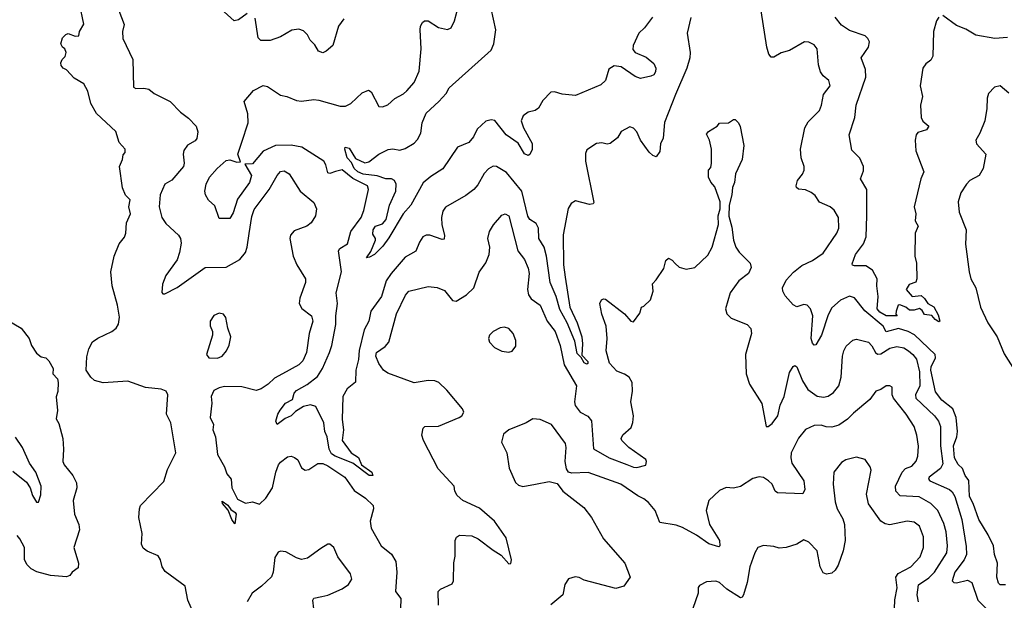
# Model space of a CAD drawing. Extents: x 2057697 to 2160550, y 827490 to 1016834.
# Tile 134 of 256: x 2125109 to 2130718, y 861144 to 864452. Entities that reach past the tile are written whole.
import ezdxf

# ---------------------------------------------------------------- set-up
doc = ezdxf.new("R2010")
doc.units = 0

msp = doc.modelspace()

# ---------------------------------------------------------------- linework, layer by layer
at = {"layer": '0CON20XD'}
for points in [[(2126110.8, 861045), (2126067.1, 861145), (2126051.9, 861225), (2125938.3, 861308.3), (2125920.6, 861335), (2125911.2, 861375), (2125896.9, 861396.9), (2125835, 861423.3), (2125811.9, 861441.9), (2125803, 861463), (2125805.6, 861525), (2125787.8, 861615), (2125790.6, 861665), (2125797.5, 861685), (2125929.8, 861820.2), (2125951.3, 861888.7), (2125998, 861985), (2125970, 862155), (2125945.8, 862205), (2125953.3, 862315), (2125942.5, 862335), (2125915, 862347.5), (2125825.8, 862355.8), (2125725, 862392.5), (2125585, 862383.1), (2125535, 862396.2), (2125514.4, 862414.4), (2125488, 862455), (2125491.7, 862531.7), (2125503.1, 862576.9), (2125524.3, 862615.7), (2125553.2, 862636.8), (2125633.8, 862675), (2125658.8, 862695), (2125672.3, 862717.7), (2125677.3, 862757.3), (2125665.8, 862825), (2125636, 862935), (2125628.8, 863015), (2125646.2, 863105), (2125675.8, 863174.2), (2125705, 863213.3), (2125712.5, 863235), (2125718, 863295), (2125740, 863345), (2125730, 863385), (2125738.8, 863425), (2125711.7, 863451.7), (2125694.3, 863494.3), (2125677.5, 863615), (2125693.8, 863655), (2125697.5, 863682.5), (2125710, 863695), (2125710, 863715), (2125675, 863752.5), (2125656.2, 863815), (2125546.8, 863916.8), (2125514.5, 863974.5), (2125497.1, 864045), (2125475, 864086.7), (2125418.8, 864118.8), (2125375, 864166.7), (2125356.4, 864176.4), (2125345, 864190), (2125343.9, 864206.1), (2125350, 864225), (2125368.3, 864241.7), (2125373.3, 864265), (2125366.2, 864285), (2125353.3, 864295), (2125343.9, 864313.9), (2125352.3, 864347.7), (2125371.7, 864368.3), (2125385, 864373.3), (2125425, 864357.5), (2125445, 864360), (2125450, 864385), (2125473.6, 864426.4), (2125450, 864545)], [(2128931.4, 864465), (2128910.6, 864375), (2128928.6, 864265), (2128926.9, 864235), (2128910, 864175), (2128844.6, 864025), (2128782.9, 863867.1), (2128775, 863776.7), (2128759.5, 863745), (2128755, 863700), (2128735, 863671.2), (2128715, 863678.6), (2128695, 863697.1), (2128645.6, 863765), (2128625, 863813.8), (2128605, 863834), (2128585, 863842), (2128536, 863815), (2128515, 863778), (2128472.7, 863747.3), (2128455, 863742.5), (2128425, 863751.2), (2128395, 863746.7), (2128339.3, 863710.7), (2128331.2, 863688.8), (2128331.9, 863645), (2128379.3, 863410.7), (2128375, 863402.5), (2128355, 863398.8), (2128275, 863419.2), (2128250.8, 863405), (2128233.9, 863376.1), (2128204.7, 863225.3), (2128207.5, 863055), (2128215.7, 862984.3), (2128243, 862815), (2128285.2, 862725), (2128311.9, 862645), (2128315.7, 862605), (2128311.3, 862541.3), (2128344.4, 862505), (2128345, 862492.5), (2128340, 862490), (2128325, 862496.9), (2128307.7, 862527.7), (2128285, 862550), (2128270.3, 862620.3), (2128227.8, 862725), (2128185, 862801.5), (2128164.1, 862875), (2128130.6, 862955), (2128110.2, 863105), (2128095.6, 863155), (2128066.7, 863205), (2128063.8, 863265), (2128050.3, 863290.3), (2128015, 863313.8), (2128002.8, 863332.8), (2127969.6, 863475), (2127882, 863582), (2127825, 863615.7), (2127805, 863617.5), (2127778.7, 863601.3), (2127755, 863576), (2127719.5, 863510.5), (2127695.3, 863484.7), (2127650.2, 863449.8), (2127535, 863384.2), (2127518.9, 863361.1), (2127511.8, 863325), (2127512.6, 863282.6), (2127528.2, 863225), (2127527.6, 863202.4), (2127515, 863199.4), (2127445, 863223.5), (2127425, 863224.4), (2127406, 863215), (2127385.6, 863185), (2127365, 863132.9), (2127305, 863099.1), (2127224.2, 863005), (2127196.6, 862963.4), (2127168.9, 862875), (2127108.7, 862791.3), (2127097.5, 862735), (2127070.2, 862685), (2127043.3, 862566.7), (2127038.8, 862515), (2127022.7, 862455), (2127022.5, 862387.5), (2126975, 862348.8), (2126950, 862305), (2126945.8, 862175), (2126953.8, 862115), (2126946, 862055), (2126996.2, 861985), (2127037.9, 861957.9), (2127056.7, 861916.7), (2127114.2, 861875), (2127120, 861855), (2127098.8, 861855), (2127006, 861926), (2126905, 861965.3), (2126885, 861979.2), (2126872.4, 862005), (2126861.1, 862075), (2126846.2, 862106.2), (2126840.5, 862155), (2126795, 862247.8), (2126765, 862257.5), (2126725, 862247.8), (2126679.5, 862220.5), (2126655, 862194.2), (2126620.5, 862179.5), (2126575, 862146.2), (2126568, 862165), (2126580, 862205), (2126593.2, 862226.8), (2126623, 862267), (2126662.1, 862287.9), (2126672.5, 862325), (2126685, 862339.5), (2126747.1, 862372.9), (2126805, 862420), (2126834.2, 862465), (2126874.1, 862555), (2126887.1, 862595), (2126909.1, 862715), (2126908.8, 862765), (2126918.7, 862835), (2126910.8, 862895), (2126941.3, 863015), (2126925.7, 863135), (2126932.6, 863147.4), (2126975.5, 863175), (2126994.6, 863245), (2127053.8, 863325), (2127070, 863365), (2127095.5, 863485), (2127090.6, 863505), (2127007.2, 863547.2), (2126945, 863597.2), (2126907.8, 863587.8), (2126875, 863576.2), (2126865, 863579.4), (2126853.1, 863625), (2126841.1, 863645), (2126716.7, 863725), (2126655, 863737.9), (2126565, 863735.7), (2126495, 863702.1), (2126435, 863631.4), (2126392.1, 863627.9), (2126430, 863565), (2126418.6, 863525), (2126349.9, 863430.1), (2126325, 863352), (2126305, 863320), (2126245, 863320), (2126221, 863391), (2126185, 863424.6), (2126166.6, 863455), (2126162.7, 863475), (2126170.5, 863515), (2126190, 863555), (2126234, 863605), (2126285, 863649.3), (2126305, 863652.8), (2126345, 863640.5), (2126367.2, 863642.8), (2126350.6, 863685), (2126375, 863753.8), (2126411.1, 863865), (2126408.8, 863915), (2126387.9, 863985), (2126441.1, 864048.9), (2126495, 864076.6), (2126521.1, 864071.1), (2126595, 864022.7), (2126630, 864015), (2126685, 863991.5), (2126715, 863987.8), (2126785, 863996.7), (2126813.6, 863993.6), (2126935, 863958.8), (2126965, 863960), (2126995, 863973.8), (2127060, 864035), (2127095, 864050), (2127110.7, 864040.7), (2127155, 863956.7), (2127175, 863955.8), (2127205, 863967.5), (2127246.4, 864003.6), (2127295, 864029.4), (2127315, 864047.1), (2127355.6, 864095), (2127385, 864158.8), (2127396.2, 864285), (2127389.2, 864395), (2127392, 864415), (2127403.8, 864435), (2127415, 864446), (2127435, 864446), (2127495, 864408), (2127545, 864396.2), (2127566.7, 864405), (2127586, 864445), (2127612.5, 864545)], [(2125674.1, 864504.1), (2125703.8, 864425), (2125694.3, 864385), (2125695.6, 864345), (2125753.1, 864225), (2125757.3, 864067.3), (2125770.5, 864060.5), (2125815, 864062.2), (2125845, 864055.6), (2125875, 864030.6), (2125966.6, 863986.6), (2126025, 863924.4), (2126070.9, 863890.9), (2126114.2, 863845), (2126123, 863813), (2126118.1, 863775), (2126108.8, 863761.2), (2126065, 863736.2), (2126044, 863706), (2126040, 863685), (2126046.5, 863635), (2126040.9, 863615), (2125975, 863537.3), (2125935.9, 863514.1), (2125909.6, 863455), (2125903.3, 863385), (2125919.3, 863325), (2125940.8, 863290.8), (2126012.5, 863225), (2126024.4, 863204.4), (2126028.9, 863178.9), (2126019.6, 863125), (2126005.3, 863084.7), (2125940.6, 862995), (2125922, 862945), (2125918.3, 862898.3), (2125925, 862890), (2125935, 862890), (2126005, 862925.6), (2126165, 863040), (2126285, 863041.8), (2126363.6, 863086.4), (2126394.7, 863125.3), (2126404.6, 863155), (2126415.4, 863234.6), (2126430.3, 863329.7), (2126445, 863370), (2126530.8, 863485), (2126575.9, 863564.1), (2126595, 863586.7), (2126615, 863590), (2126643.9, 863573.9), (2126705.7, 863475.7), (2126785, 863410), (2126800, 863375), (2126793.8, 863335), (2126768.8, 863295), (2126744.3, 863275.7), (2126671.7, 863248.3), (2126652, 863225), (2126648, 863205), (2126666, 863105), (2126687.5, 863055), (2126736.9, 862975), (2126736.2, 862953.8), (2126703.8, 862865), (2126700.4, 862835), (2126716.7, 862806.7), (2126771.9, 862765), (2126778.5, 862735), (2126757.9, 862665), (2126742.3, 862555), (2126721.9, 862508.1), (2126698.6, 862485), (2126606, 862434), (2126560.2, 862409.8), (2126525, 862375.7), (2126485, 862348.1), (2126455, 862339.4), (2126375, 862360), (2126275, 862361.8), (2126245, 862355.4), (2126215, 862338.6), (2126200, 862305), (2126203.2, 862266.8), (2126193.6, 862185), (2126212.2, 862145), (2126209.5, 862115), (2126224.7, 862074.7), (2126235, 861973.8), (2126275.7, 861905), (2126288, 861865), (2126314, 861835), (2126317.3, 861785), (2126349.3, 861719.3), (2126395, 861697.8), (2126435, 861705.2), (2126475, 861691.1), (2126511.1, 861725), (2126549.6, 861785), (2126568.2, 861875), (2126583.6, 861915), (2126595, 861931.9), (2126635, 861961.4), (2126655, 861965.6), (2126675, 861958.1), (2126693.6, 861943.6), (2126715, 861898), (2126735, 861886), (2126755, 861890), (2126806.5, 861923.5), (2126835, 861922.9), (2126865, 861910), (2126961.8, 861845), (2127015, 861768.9), (2127079.2, 861725), (2127122.2, 861685), (2127124.3, 861665), (2127105.6, 861595), (2127110, 861555), (2127168.6, 861455), (2127227, 861407), (2127251.4, 861365), (2127257.5, 861305), (2127249.2, 861195), (2127280, 861155), (2127278.9, 861095)], [(2126405, 864488.1), (2126355, 864451.4), (2126330, 864445), (2126255, 864512.9)], [(2128005.5, 863924.5), (2127976.1, 863903.9), (2127965.5, 863875), (2127978.2, 863835), (2128027.3, 863747.3), (2128027.8, 863712.2), (2128015, 863683.8), (2128005, 863678), (2127985, 863688.6), (2127948.7, 863748.7), (2127880.4, 863795), (2127815, 863877.3), (2127795, 863882.3), (2127765, 863873.9), (2127715, 863828.7), (2127693.8, 863785), (2127667.2, 863752.8), (2127602.8, 863725), (2127518.7, 863601.3), (2127450.8, 863559.2), (2127407.6, 863522.4), (2127337.5, 863395), (2127294, 863345), (2127211.7, 863208.3), (2127177.9, 863162.1), (2127130, 863115), (2127102, 863098), (2127083.8, 863095), (2127108.9, 863131.1), (2127136, 863195), (2127135.8, 863205.8), (2127120.7, 863230.7), (2127121.4, 863255), (2127135, 863275.6), (2127175, 863288.1), (2127196.8, 863313.2), (2127216.3, 863395), (2127250.8, 863475), (2127253, 863515), (2127243.1, 863535), (2127225.9, 863545.9), (2127195, 863546), (2127145, 863563), (2127065, 863572.2), (2127035.5, 863585), (2127015, 863603.7), (2126998.1, 863638.1), (2126975, 863665.6), (2126960, 863715), (2126962.5, 863725), (2126985, 863720), (2127021.7, 863661.7), (2127075, 863637.1), (2127098.3, 863641.7), (2127154.5, 863685.5), (2127207.8, 863712.2), (2127235, 863715.8), (2127275, 863708.9), (2127305, 863718.2), (2127355, 863748.5), (2127375, 863769.1), (2127393.3, 863805), (2127401.1, 863865), (2127425, 863920), (2127495.7, 863985), (2127538.9, 864031.1), (2127555.5, 864064.5), (2127795, 864279.2), (2127810.4, 864315), (2127820.8, 864395), (2127794.7, 864515)], [(2130725, 861232.5), (2130695, 861232.5), (2130685, 861242.5), (2130674.5, 861275), (2130678.2, 861355), (2130661.9, 861405), (2130655.8, 861455), (2130626.6, 861516.6), (2130572.9, 861605), (2130540, 861695), (2130518.9, 861735), (2130515, 861825.8), (2130495.4, 861855), (2130479.6, 861895), (2130455, 861918.4), (2130434.8, 861955), (2130428.5, 862025), (2130446.7, 862075), (2130451, 862105), (2130444.3, 862185), (2130424.7, 862235), (2130361.3, 862285), (2130325, 862330.8), (2130299, 862455), (2130301.7, 862475), (2130326.2, 862525), (2130323.1, 862545), (2130205.9, 862655.9), (2130170.8, 862675), (2130115, 862693.4), (2130045, 862673.8), (2130027.7, 862705), (2129923.8, 862793.8), (2129865, 862867.1), (2129835, 862877.1), (2129785, 862854.5), (2129735, 862809.4), (2129715, 862770), (2129675.5, 862654.5), (2129645, 862600), (2129635, 862598.1), (2129625, 862608.6), (2129617.9, 862635), (2129626.1, 862765), (2129614.2, 862804.2), (2129595.3, 862825.3), (2129575, 862828.9), (2129535, 862816.2), (2129515, 862826.9), (2129469, 862879), (2129455.2, 862905), (2129453.3, 862925), (2129475, 862968.2), (2129516.4, 863013.6), (2129565, 863050.6), (2129625, 863079.3), (2129685, 863121.5), (2129763.1, 863235), (2129775.5, 863265), (2129773.1, 863325), (2129747.6, 863367.6), (2129725.5, 863385.5), (2129665, 863412.9), (2129640, 863450), (2129618.1, 863468.1), (2129585, 863483.1), (2129545.7, 863485.7), (2129534, 863495), (2129532.5, 863505), (2129539.2, 863535), (2129568.7, 863571.3), (2129578, 863595), (2129578, 863615), (2129560.6, 863665), (2129556.7, 863715), (2129580.7, 863835), (2129599.6, 863870.4), (2129664.4, 863935), (2129677.1, 863965), (2129687.5, 864025), (2129726.2, 864075), (2129718.8, 864105), (2129685, 864132.5), (2129670.6, 864155), (2129659.4, 864195), (2129650.8, 864285), (2129635, 864308.8), (2129605, 864323.8), (2129580, 864325), (2129495, 864276.7), (2129447.4, 864262.6), (2129405, 864238.6), (2129389.1, 864239.1), (2129377.1, 864255), (2129364.4, 864295), (2129333, 864503)], [(2130735, 864350), (2130664.6, 864344.6), (2130555, 864364), (2130498.6, 864398.6), (2130445, 864419.1), (2130366.6, 864476.6)], [(2126955, 864456.7), (2126924.1, 864415.9), (2126892.5, 864305), (2126855, 864272.5), (2126835, 864262.5), (2126811.7, 864271.7), (2126789.3, 864309.3), (2126762.5, 864335), (2126747.5, 864365), (2126725, 864387.5), (2126698.3, 864398.3), (2126658.3, 864391.7), (2126595, 864354.2), (2126535, 864332.5), (2126482.7, 864332.7), (2126467.7, 864347.7), (2126450.9, 864460.9)], [(2128713, 864467), (2128667.3, 864405), (2128635, 864374.4), (2128603.1, 864305), (2128602.2, 864282.2), (2128614.3, 864265), (2128678, 864238), (2128721.7, 864201.7), (2128732.2, 864175), (2128731.1, 864155), (2128721.7, 864138.3), (2128705, 864129.4), (2128645, 864116.9), (2128615, 864128.6), (2128535, 864183.8), (2128495, 864189.7), (2128465, 864170), (2128445, 864106), (2128419.8, 864080.2), (2128275, 864020.7), (2128198.5, 864028.5), (2128155, 864040.6), (2128135, 864038.6), (2128088.7, 863991.3), (2128065, 863948), (2128045, 863934.4), (2128005.5, 863924.5)], [(2130345, 864465.6), (2130332.1, 864445), (2130313.8, 864385), (2130310, 864245), (2130298.6, 864221.4), (2130270.2, 864199.8), (2130254, 864176), (2130238.2, 864075), (2130251.8, 864015), (2130239.6, 863965), (2130243.6, 863895), (2130254.1, 863874.1), (2130288.1, 863845), (2130275, 863823.6), (2130225, 863810), (2130215.4, 863795), (2130209.6, 863765), (2130214.6, 863705), (2130260, 863585), (2130242.9, 863545), (2130204.2, 863385), (2130214.2, 863345), (2130210, 863305), (2130218.7, 863288.7), (2130226.9, 863275), (2130210.8, 863235), (2130207.5, 863105), (2130217.5, 863065), (2130220, 862975), (2130213, 862957), (2130175, 862943.8), (2130158.8, 862915), (2130192.5, 862875), (2130245, 862880), (2130263.7, 862863.7), (2130282, 862835), (2130316.9, 862816.9), (2130341.1, 862771.1), (2130350, 862735), (2130345, 862731.2), (2130323.8, 862743.8), (2130305, 862767.1), (2130262.3, 862772.3), (2130249.2, 862795), (2130235, 862805.7), (2130205, 862796.2), (2130177.5, 862797.5), (2130157.5, 862815), (2130123, 862827), (2130112.5, 862825), (2130101.7, 862791.7), (2130100, 862775), (2130107.5, 862765), (2130045, 862764.5), (2130009.2, 862785), (2129993.8, 862805), (2130000, 862875), (2129991.8, 862935), (2129993.3, 862975), (2129966.9, 863025), (2129929.1, 863049.1), (2129865, 863050), (2129853.3, 863053.3), (2129851.2, 863061.2), (2129869.2, 863115), (2129915.3, 863174.7), (2129930.4, 863215), (2129933.8, 863333.8), (2129933.7, 863483.7), (2129899.1, 863545), (2129915, 863590), (2129916.1, 863616.1), (2129893.8, 863663.8), (2129849.3, 863709.3), (2129834.3, 863795), (2129866.2, 863895), (2129874.4, 863964.4), (2129929.8, 864125), (2129927.2, 864167.2), (2129902.1, 864235), (2129944.5, 864295), (2129950.4, 864325), (2129940.5, 864345), (2129925, 864359.1), (2129835, 864390), (2129790.7, 864420.7), (2129755, 864466.7)], [(2130743.2, 864033.2), (2130695, 864076), (2130661.7, 864068.3), (2130628.3, 864031.7), (2130620, 864005), (2130618.6, 863945), (2130606.9, 863875), (2130579.2, 863805), (2130556.2, 863765), (2130560, 863745), (2130612.5, 863685), (2130596.4, 863605), (2130575.4, 863564.6), (2130521.4, 863535), (2130501.5, 863515), (2130469.5, 863465), (2130455.5, 863415), (2130461.4, 863355), (2130500, 863255), (2130497.6, 863172.4), (2130516.7, 863015), (2130526.7, 862975), (2130555.8, 862925), (2130582.9, 862815), (2130624.5, 862725), (2130677.7, 862645), (2130717.3, 862547.3), (2130799.2, 862419.2)], [(2127493.6, 861116.4), (2127493.3, 861195), (2127505, 861206.7), (2127573, 861237), (2127580, 861255), (2127582.1, 861357.9), (2127590, 861395), (2127588.8, 861485), (2127596.1, 861503.9), (2127614, 861516), (2127685, 861511.5), (2127720, 861495), (2127805, 861428.9), (2127852.1, 861402.1), (2127895, 861352), (2127906.9, 861353.1), (2127910.8, 861375), (2127879.5, 861499.5), (2127813.8, 861595), (2127728.8, 861668.8), (2127632.4, 861712.4), (2127601.7, 861741.7), (2127587.5, 861765), (2127583.8, 861795), (2127493.4, 861893.4), (2127408.8, 862055), (2127400, 862085), (2127407.5, 862125), (2127416.4, 862133.6), (2127495, 862136.9), (2127612.5, 862185), (2127626.7, 862195), (2127638.1, 862215), (2127632, 862235), (2127541.2, 862341.2), (2127496.7, 862385), (2127474.1, 862394.1), (2127435, 862395.6), (2127355, 862382.7), (2127205, 862438.2), (2127181.1, 862455), (2127155, 862492.9), (2127138.2, 862535), (2127142.1, 862555), (2127190.3, 862589.7), (2127212.2, 862615), (2127254.6, 862775.4), (2127307.2, 862882.8), (2127325, 862905.6), (2127435, 862931.4), (2127486.8, 862926.8), (2127528.3, 862908.3), (2127575, 862851.2), (2127595, 862848.8), (2127653.8, 862885), (2127695, 862923.8), (2127727, 863013), (2127764.2, 863065.8), (2127784, 863115), (2127786.2, 863155), (2127776, 863205), (2127785.8, 863245), (2127807, 863283), (2127855, 863338.6), (2127875, 863346.5), (2127895.3, 863335.3), (2127945.7, 863135), (2127984.2, 863085), (2128005.4, 863035.4), (2128010.5, 863005), (2128002.2, 862915), (2128007.5, 862885), (2128022.3, 862862.3), (2128073.5, 862825), (2128113.8, 862735), (2128158.4, 862675), (2128187.1, 862595), (2128211.2, 862485), (2128281.5, 862365), (2128270, 862275), (2128273.3, 862253.3), (2128302, 862215), (2128345, 862193.8), (2128367, 862167), (2128376.9, 862006.9), (2128467.5, 861955), (2128567.3, 861917.3), (2128605, 861901.8), (2128625, 861900.8), (2128675.7, 861914.3), (2128680, 861935), (2128675, 861946), (2128578.6, 862015), (2128538.6, 862055), (2128535.7, 862065), (2128544, 862086), (2128591.3, 862128.7), (2128602.5, 862157.5), (2128605.5, 862195), (2128590, 862275), (2128599.5, 862335), (2128597.8, 862385), (2128581.2, 862415), (2128555, 862432.5), (2128510.2, 862450.2), (2128469.5, 862495), (2128449.4, 862565), (2128455.5, 862635.5), (2128450, 862705), (2128424.2, 862775), (2128413.8, 862835), (2128423.6, 862856.4), (2128435, 862862.5), (2128445, 862860), (2128555, 862776.7), (2128590, 862735), (2128605, 862730), (2128640.7, 862779.3), (2128650, 862815), (2128665, 862820), (2128702.5, 862855), (2128716.7, 862905), (2128713, 862947), (2128735, 862970), (2128777.5, 863035), (2128789.3, 863080.7), (2128805, 863092.5), (2128825, 863082.5), (2128842, 863062), (2128865, 863042), (2128905, 863031.2), (2128955, 863040), (2129029.3, 863110.7), (2129053.1, 863155), (2129090, 863285), (2129088, 863335), (2129100, 863375), (2129100, 863415), (2129069.5, 863499.5), (2129046.4, 863526.4), (2129033.3, 863555), (2129032.5, 863595), (2129045, 863610), (2129050, 863635), (2129050, 863715), (2129038.8, 863765), (2129020.7, 863799.3), (2129032.5, 863815), (2129082.5, 863845), (2129095, 863862.5), (2129146.4, 863863.6), (2129175, 863882.5), (2129185, 863882.5), (2129203.3, 863865), (2129213.9, 863843.9), (2129233.8, 863735), (2129224, 863655), (2129185.9, 863574.1), (2129180, 863525), (2129168.8, 863495), (2129166.2, 863455), (2129151.2, 863395), (2129148.3, 863331.7), (2129165, 863270), (2129174.3, 863195), (2129187.5, 863155), (2129206.8, 863126.8), (2129270, 863065), (2129275, 863040), (2129261.2, 863005), (2129205.2, 862964.7), (2129155.6, 862895), (2129128.9, 862805), (2129136.7, 862776.7), (2129161.2, 862751.2), (2129253.8, 862715), (2129272.9, 862692.9), (2129276.8, 862665), (2129243.4, 862545), (2129246.7, 862435), (2129265.3, 862375.3), (2129336.8, 862265), (2129361.2, 862135), (2129372.5, 862135), (2129395, 862151.4), (2129428.2, 862195), (2129441.8, 862255), (2129463.8, 862305), (2129495, 862442.5), (2129515, 862476.7), (2129525, 862482.5), (2129535, 862473.3), (2129567.8, 862395), (2129598.9, 862345), (2129652.1, 862307.9), (2129687.8, 862302.2), (2129715, 862306.5), (2129745, 862328.5), (2129775, 862365.7), (2129789.2, 862415), (2129796.5, 862535), (2129803.5, 862565), (2129817.2, 862592.8), (2129855, 862626.9), (2129875, 862631.9), (2129945, 862614.5), (2129963.8, 862593.8), (2129983.9, 862555), (2129995, 862547.2), (2130015, 862548.1), (2130065, 862579.7), (2130105, 862589.6), (2130145, 862582.7), (2130172.7, 862565), (2130196.9, 862545), (2130217.2, 862517.2), (2130234.8, 862445), (2130237.2, 862365), (2130211.6, 862315), (2130213.8, 862295), (2130320, 862195), (2130342, 862165), (2130353.4, 862135), (2130354.7, 862025), (2130368.4, 861921.6), (2130355, 861894.6), (2130289.5, 861845), (2130285.6, 861835), (2130292.9, 861825), (2130405, 861774.7), (2130421.4, 861761.4), (2130436.1, 861735), (2130476.5, 861605), (2130500.6, 861450.6), (2130501.8, 861405), (2130489.1, 861375), (2130435, 861304.3), (2130420, 861255), (2130430, 861245), (2130445, 861243.3), (2130508.5, 861258.5), (2130531.9, 861245), (2130566.8, 861145), (2130635, 861076)], [(2125034.4, 862744.4), (2125116.7, 862695), (2125163.3, 862635), (2125176.7, 862595), (2125205, 862552.5), (2125231.7, 862531.7), (2125257.5, 862525), (2125275, 862507.5), (2125300, 862465), (2125297.5, 862435), (2125323.3, 862405), (2125328.8, 862385), (2125326.1, 862333.9), (2125317, 862303), (2125323.8, 862225), (2125317, 862177), (2125331.7, 862151.7), (2125353.8, 862065), (2125358.8, 862005), (2125353.8, 861935), (2125362, 861915), (2125410.8, 861855), (2125432.4, 861812.4), (2125434.5, 861785), (2125413.2, 861713.2), (2125421.5, 861635), (2125445.6, 861575), (2125450, 861545), (2125416.7, 861445), (2125443.5, 861355), (2125441.1, 861328.9), (2125408, 861305), (2125394.3, 861285.7), (2125375, 861278.6), (2125285, 861284.4), (2125207.1, 861307.1), (2125173.3, 861323.3), (2125148.5, 861348.5), (2125136.6, 861376.6), (2125135.5, 861445), (2125110, 861495), (2125093.9, 861513.9)], [(2126235, 862523.8), (2126262.5, 862535), (2126287.1, 862565), (2126302.4, 862597.6), (2126310.8, 862645), (2126293.8, 862695), (2126282.5, 862755), (2126270, 862775), (2126245, 862780), (2126215, 862767.5), (2126193.3, 862735), (2126193, 862707), (2126206.4, 862676.4), (2126206.7, 862655), (2126172.9, 862545), (2126185.6, 862525.6), (2126235, 862523.8)], [(2127895, 862558), (2127915, 862563.8), (2127935, 862592.5), (2127935.5, 862625), (2127920, 862665), (2127895, 862692.5), (2127869.7, 862699.7), (2127845, 862695.5), (2127805.8, 862675), (2127785.8, 862655), (2127779.2, 862635), (2127784.2, 862615), (2127813.8, 862585), (2127855, 862562.5), (2127895, 862558)], [(2130228.5, 861135), (2130220.9, 861175), (2130228.5, 861231.5), (2130287.8, 861272.2), (2130319.6, 861305), (2130389.7, 861415), (2130394.7, 861455), (2130386.4, 861535), (2130372.4, 861582.4), (2130338.8, 861655), (2130298.5, 861695), (2130232.6, 861732.6), (2130125, 861740), (2130099.2, 861765), (2130098.5, 861795), (2130135.7, 861874.3), (2130155, 861894.6), (2130191.2, 861908.8), (2130215, 861936.2), (2130224.5, 861965), (2130228.3, 862021.7), (2130220, 862085), (2130203.6, 862135), (2130159.1, 862205), (2130085.8, 862295), (2130079.2, 862315), (2130078.3, 862358.3), (2130066.4, 862366.4), (2130045, 862366.2), (2130014.2, 862345.8), (2129985, 862335.8), (2129952.1, 862287.9), (2129858.9, 862211.1), (2129825, 862175.6), (2129775, 862142.2), (2129735, 862131.1), (2129702.8, 862132.8), (2129675, 862141.1), (2129635, 862140), (2129585, 862116.9), (2129545, 862067.5), (2129503.8, 861985), (2129500.8, 861955), (2129507.9, 861925), (2129576.5, 861825), (2129580.6, 861775), (2129569.4, 861750.6), (2129425.5, 861755.5), (2129412.5, 861765), (2129394.4, 861805), (2129374.7, 861824.7), (2129345, 861842.9), (2129321.7, 861848.3), (2129285, 861838), (2129215, 861793.1), (2129175, 861782.5), (2129133.6, 861786.4), (2129095, 861770), (2129035, 861712.5), (2129020, 861655), (2129038.6, 861575), (2129094.5, 861485), (2129097.5, 861455), (2129091.2, 861448.8), (2129035, 861466.4), (2128965, 861515.9), (2128885, 861559.2), (2128847.5, 861572.5), (2128755, 861588), (2128728.5, 861655), (2128690.5, 861700.5), (2128665, 861722.9), (2128629.8, 861739.8), (2128534, 861805), (2128347.9, 861872.1), (2128255, 861867.8), (2128235, 861874.2), (2128223.8, 861893.8), (2128216.4, 861935), (2128222.5, 862015), (2128217.7, 862037.7), (2128137.5, 862145), (2128074.1, 862174.1), (2128032.5, 862177.5), (2127994.2, 862155.8), (2127894.6, 862115.4), (2127865, 862090), (2127852.5, 862045), (2127884.2, 861985), (2127897.3, 861897.3), (2127933.8, 861815), (2127950.9, 861800.9), (2127975, 861793.1), (2128047.5, 861805)], [(2125182, 861742), (2125205, 861703.8), (2125215, 861703.3), (2125228.2, 861745), (2125230.5, 861795), (2125201.5, 861875), (2125163.9, 861925), (2125125, 862014.4), (2125084.3, 862074.3)], [(2130091.8, 861095), (2130093.4, 861146.6), (2130106.8, 861215), (2130100.6, 861275), (2130112.9, 861297.1), (2130184.5, 861335), (2130238.1, 861391.9), (2130258, 861445), (2130257.5, 861505), (2130235, 861565.8), (2130205, 861588.5), (2130165, 861594.6), (2130065, 861573.2), (2130039.5, 861579.5), (2130014.6, 861594.6), (2129944.5, 861694.5), (2129932.1, 861747.9), (2129958.9, 861885), (2129954.3, 861905), (2129925, 861946.7), (2129875, 861959.4), (2129815, 861944.3), (2129790.2, 861929.8), (2129746, 861875), (2129742.5, 861805), (2129753.6, 861705), (2129765.4, 861665.4), (2129797.5, 861607.5), (2129807.3, 861575), (2129810.8, 861485), (2129799.1, 861425), (2129771.1, 861345), (2129755, 861316), (2129735, 861298.8), (2129705, 861293.3), (2129685, 861300), (2129668.1, 861335), (2129651.1, 861425), (2129605, 861475.8), (2129575, 861488), (2129535, 861463.8), (2129475.8, 861444.2), (2129435, 861440.8), (2129405, 861450.8), (2129345, 861456.2), (2129314.4, 861445.6), (2129295.8, 861415), (2129268.6, 861335), (2129252.9, 861245), (2129232.5, 861175), (2129225, 861161.2), (2129215, 861158), (2129137, 861207), (2129095, 861246), (2129075, 861253.8), (2129020.7, 861249.3), (2128980.7, 861229.3), (2128973.9, 861216.1), (2128973.3, 861185), (2128915.7, 861015)], [(2125070.2, 861880.2), (2125146.8, 861816.8), (2125167.5, 861785), (2125182, 861742)], [(2128047.5, 861805), (2128125, 861820.8), (2128170, 861810), (2128202, 861765), (2128323.3, 861673.3), (2128365.4, 861615.4), (2128433.7, 861493.7), (2128556.2, 861355), (2128586.7, 861275), (2128550, 861225), (2128505, 861211.9), (2128325, 861258.9), (2128295, 861274.3), (2128273, 861277), (2128234.2, 861265.8), (2128213.8, 861235), (2128202, 861175), (2128135, 861118)], [(2126335, 861580), (2126316.7, 861605), (2126296.7, 861656.7), (2126263.3, 861695), (2126261.7, 861708.3), (2126295, 861685.7), (2126310.8, 861660.8), (2126336.7, 861645), (2126341.9, 861635), (2126335, 861580)], [(2126784.3, 861095), (2126778.8, 861145), (2126785, 861156.2), (2126830, 861165), (2126865, 861173.3), (2126945, 861209.2), (2126981.2, 861235), (2127001.2, 861265), (2126994, 861295), (2126921.2, 861391.2), (2126899.2, 861445), (2126875, 861463.8), (2126865, 861463.3), (2126825, 861438.8), (2126747.5, 861385), (2126715, 861376.7), (2126685, 861386.7), (2126625, 861420), (2126595, 861423.3), (2126581.7, 861418.3), (2126563, 861387), (2126552.9, 861305), (2126542.7, 861277.3), (2126486.7, 861225), (2126432.2, 861185), (2126405, 861135.8)]]:
    msp.add_lwpolyline(points, dxfattribs=at)

doc.saveas('drawing.dxf')
